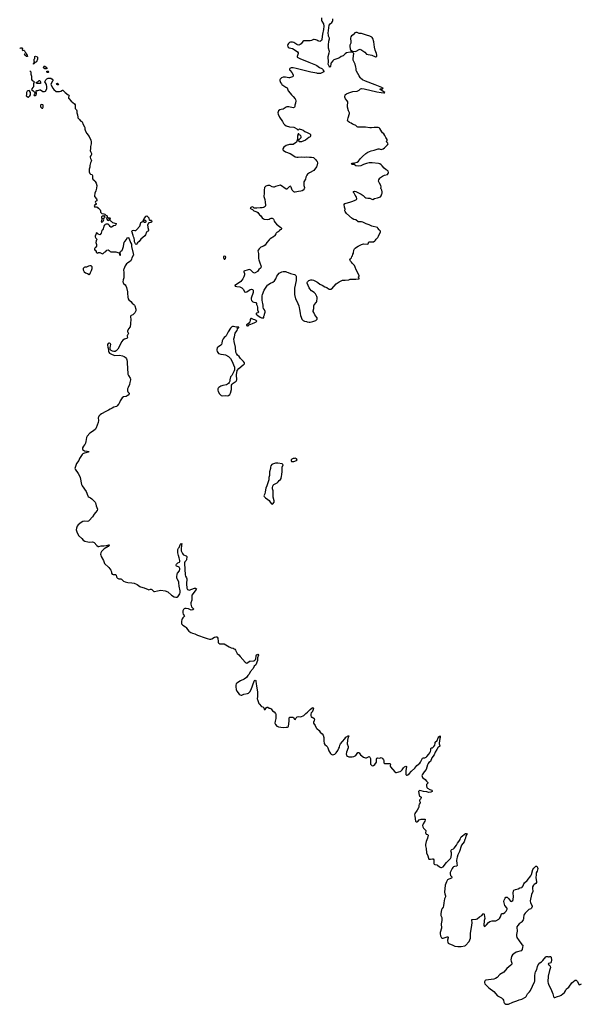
# Model space of a CAD drawing. Header units: inches. Extents: x 2221556 to 2384305, y 723442 to 892241.
# Tile 1 of 53: x 2221556 to 2237521, y 724169 to 752135. Entities that reach past the tile are written whole.
import ezdxf

# ---------------------------------------------------------------- set-up
doc = ezdxf.new("R2010")
doc.units = ezdxf.units.IN
doc.header["$MEASUREMENT"] = 0
for name, color, linetype in [('C2723', 7, 'Continuous'), ('C2724', 7, 'Continuous'), ('C2725', 7, 'Continuous'), ('C2732', 7, 'Continuous'), ('C2733', 7, 'Continuous'), ('C2734', 7, 'Continuous'), ('C2735', 7, 'Continuous')]:
    doc.layers.add(name, color=color, linetype=linetype)

msp = doc.modelspace()

# ---------------------------------------------------------------- linework, layer by layer
at = {"layer": 'C2723', "color": 6, "elevation": 200}
msp.add_lwpolyline([(2223359, 740000), (2223345, 739970), (2223342, 739950), (2223346, 739930), (2223366, 739906), (2223390, 739891), (2223410, 739885), (2223470, 739884), (2223526, 739870), (2223510, 739850), (2223460, 739840), (2223370, 739809), (2223350, 739800), (2223334, 739786), (2223259, 739670), (2223234, 739610), (2223175, 739530), (2223127, 739390), (2223130, 739370), (2223222, 739250), (2223261, 739181), (2223275, 739135), (2223314, 738930), (2223331, 738891), (2223450, 738734), (2223494, 738610), (2223506, 738590), (2223529, 738569), (2223570, 738555), (2223609, 738530), (2223702, 738430), (2223714, 738410), (2223732, 738330), (2223769, 738230), (2223755, 738190), (2223710, 738140), (2223670, 738086), (2223630, 738010), (2223532, 737908), (2223510, 737895), (2223476, 737884), (2223390, 737890), (2223350, 737881), (2223299, 737850), (2223223, 737790), (2223192, 737748), (2223167, 737690), (2223165, 737650), (2223178, 737590), (2223230, 737483), (2223320, 737400), (2223362, 737350), (2223410, 737319), (2223490, 737300), (2223530, 737297), (2223622, 737302), (2223650, 737298), (2223670, 737287), (2223750, 737199), (2223790, 737170), (2223810, 737172), (2223872, 737188), (2223950, 737189), (2224021, 737199), (2224090, 737220), (2224098, 737218), (2224103, 737210), (2224074, 737170), (2223957, 737103), (2223883, 737030), (2223869, 737011), (2223864, 736990), (2223857, 736950), (2223858, 736930), (2223870, 736889), (2223938, 736778), (2223956, 736716), (2223969, 736690), (2224090, 736574), (2224150, 736502), (2224160, 736480), (2224164, 736430), (2224170, 736410), (2224187, 736390), (2224210, 736377), (2224230, 736373), (2224270, 736377), (2224290, 736374), (2224299, 736359), (2224310, 736310), (2224320, 736290), (2224335, 736275), (2224370, 736258), (2224430, 736252), (2224450, 736245), (2224510, 736188), (2224550, 736165), (2224627, 736147), (2224743, 736143), (2224810, 736131), (2224894, 736090), (2224970, 736034), (2224990, 736025), (2225090, 735995), (2225210, 735947), (2225230, 735944), (2225270, 735957), (2225290, 735957), (2225310, 735947), (2225370, 735898), (2225390, 735892), (2225470, 735914), (2225570, 735933), (2225690, 735916), (2225770, 735887), (2225874, 735790), (2225943, 735743), (2225990, 735729), (2226030, 735732), (2226050, 735742), (2226073, 735767), (2226106, 735830), (2226114, 735870), (2226115, 735910), (2226087, 736047), (2226084, 736144), (2226080, 736170), (2226035, 736250), (2226026, 736274), (2226021, 736310), (2226035, 736390), (2226042, 736410), (2226097, 736483), (2226109, 736530), (2226106, 736550), (2226090, 736581), (2226070, 736599), (2226010, 736614), (2226000, 736630), (2226002, 736650), (2226010, 736666), (2226051, 736709), (2226097, 736730), (2226112, 736748), (2226110, 736770), (2226086, 736846), (2226075, 736915), (2226053, 736990), (2226055, 737055), (2226050, 737090), (2226070, 737125), (2226090, 737141), (2226104, 737190), (2226130, 737237), (2226150, 737256), (2226170, 737252), (2226161, 737239), (2226157, 737223), (2226155, 737170), (2226147, 737130), (2226145, 737050), (2226176, 736996), (2226181, 736970), (2226203, 736943), (2226214, 736934), (2226285, 736910), (2226304, 736890), (2226300, 736790), (2226287, 736770), (2226248, 736732), (2226238, 736710), (2226237, 736690), (2226259, 736370), (2226271, 736331), (2226298, 736278), (2226303, 736250), (2226300, 736110), (2226310, 735990), (2226330, 735949), (2226350, 735937), (2226370, 735935), (2226527, 735987), (2226550, 735985), (2226578, 735970), (2226572, 735950), (2226532, 735908), (2226490, 735838), (2226453, 735790), (2226446, 735770), (2226453, 735710), (2226449, 735651), (2226423, 735570), (2226420, 735530), (2226443, 735463), (2226490, 735410), (2226503, 735390), (2226475, 735370), (2226430, 735364), (2226350, 735401), (2226290, 735415), (2226250, 735410), (2226230, 735400), (2226210, 735381), (2226196, 735344), (2226195, 735290), (2226205, 735250), (2226232, 735210), (2226239, 735190), (2226223, 735170), (2226190, 735149), (2226170, 735116), (2226161, 735090), (2226155, 735050), (2226154, 735014), (2226160, 734980), (2226173, 734953), (2226190, 734937), (2226273, 734890), (2226293, 734870), (2226325, 734810), (2226365, 734770), (2226419, 734730), (2226470, 734708), (2226536, 734690), (2226610, 734658), (2226830, 734582), (2226890, 734556), (2226950, 734540), (2226990, 734538), (2227015, 734545), (2227090, 734597), (2227130, 734610), (2227163, 734603), (2227173, 734593), (2227185, 734570), (2227194, 734470), (2227201, 734450), (2227216, 734430), (2227250, 734408), (2227270, 734405), (2227330, 734412), (2227370, 734405), (2227510, 734320), (2227570, 734297), (2227623, 734283), (2227649, 734269), (2227672, 734252), (2227689, 734230), (2227737, 734137), (2227790, 734096), (2227822, 734050), (2227966, 733886), (2227990, 733866), (2228010, 733863), (2228030, 733867), (2228090, 733911), (2228110, 733916), (2228210, 733923), (2228241, 733939), (2228264, 733976), (2228275, 734070), (2228290, 734094), (2228330, 734115), (2228342, 734090), (2228319, 734010), (2228316, 733930), (2228296, 733884), (2228281, 733830), (2228270, 733810), (2228221, 733770), (2228193, 733710), (2228112, 733610), (2228080, 733550), (2228041, 733510), (2228003, 733450), (2227938, 733402), (2227830, 733354), (2227730, 733291), (2227713, 733270), (2227700, 733230), (2227702, 733190), (2227713, 733113), (2227730, 733062), (2227799, 732979), (2227822, 732962), (2227850, 732952), (2227870, 732954), (2227930, 732975), (2228030, 732993), (2228057, 733003), (2228099, 733041), (2228137, 733110), (2228219, 733350), (2228230, 733365), (2228250, 733372), (2228265, 733365), (2228271, 733351), (2228275, 733270), (2228285, 733210), (2228319, 733039), (2228315, 732910), (2228309, 732849), (2228312, 732830), (2228355, 732715), (2228371, 732690), (2228419, 732639), (2228430, 732631), (2228470, 732619), (2228481, 732610), (2228495, 732590), (2228510, 732545), (2228530, 732538), (2228570, 732598), (2228590, 732611), (2228610, 732605), (2228644, 732584), (2228670, 732581), (2228704, 732564), (2228745, 732505), (2228790, 732472), (2228830, 732432), (2228841, 732410), (2228841, 732341), (2228834, 732290), (2228814, 732210), (2228813, 732150), (2228832, 732112), (2228870, 732071), (2228890, 732055), (2228909, 732049), (2229050, 732030), (2229130, 732044), (2229170, 732041), (2229190, 732047), (2229201, 732070), (2229219, 732210), (2229216, 732290), (2229230, 732321), (2229250, 732327), (2229290, 732327), (2229320, 732320), (2229338, 732310), (2229370, 732272), (2229390, 732262), (2229398, 732270), (2229417, 732310), (2229442, 732330), (2229490, 732340), (2229550, 732336), (2229632, 732368), (2229691, 732429), (2229737, 732463), (2229810, 732541), (2229869, 732590), (2229890, 732595), (2229901, 732590), (2229905, 732570), (2229876, 732484), (2229868, 732470), (2229846, 732450), (2229830, 732410), (2229831, 732371), (2229841, 732330), (2229850, 732321), (2229870, 732321), (2229890, 732313), (2229924, 732284), (2229933, 732250), (2229931, 732229), (2229925, 732210), (2229908, 732190), (2229905, 732170), (2229910, 732150), (2229956, 732090), (2229982, 732022), (2229991, 732010), (2230000, 732003)], dxfattribs=at)
at = {"layer": 'C2723', "color": 6, "elevation": 300}
for points in [[(2228890, 739541), (2228830, 739541), (2228746, 739514), (2228723, 739497), (2228699, 739461), (2228688, 739430), (2228684, 739390), (2228659, 739290), (2228654, 739190), (2228638, 739130), (2228635, 739065), (2228583, 738897), (2228553, 738830), (2228530, 738726), (2228523, 738670), (2228496, 738610), (2228506, 738590), (2228541, 738550), (2228612, 738510), (2228650, 738478), (2228676, 738430), (2228710, 738386), (2228730, 738378), (2228750, 738385), (2228788, 738430), (2228789, 738470), (2228766, 738570), (2228757, 738750), (2228743, 738810), (2228743, 738850), (2228749, 738890), (2228765, 738915), (2228785, 738935), (2228877, 738983), (2228905, 739010), (2228930, 739043), (2228970, 739079), (2228990, 739106), (2228998, 739170), (2229010, 739210), (2229020, 739310), (2229019, 739430), (2229044, 739490), (2229030, 739509), (2229016, 739516)], [(2229390, 739678), (2229356, 739676), (2229334, 739670), (2229294, 739650), (2229274, 739630), (2229272, 739610), (2229286, 739586), (2229350, 739586), (2229426, 739610), (2229446, 739630), (2229420, 739660)]]:
    msp.add_lwpolyline(points, close=True, dxfattribs=at)
at = {"layer": 'C2724', "color": 6}
for points, elevation in [([(2221749, 750000), (2221742, 749970), (2221770, 749952), (2221790, 749932), (2221810, 749934), (2221818, 749950), (2221849, 749971), (2221859, 750000)], 200), ([(2221968, 750000), (2221962, 749990), (2221965, 749985), (2222010, 749982), (2222026, 749990), (2222026, 750000)], 200), ([(2222938, 750000), (2222951, 749990), (2222961, 749970), (2222944, 749930), (2222947, 749910), (2222955, 749895), (2223017, 749817), (2223110, 749745), (2223130, 749717), (2223136, 749690), (2223132, 749612), (2223139, 749599), (2223170, 749573), (2223179, 749550), (2223181, 749490), (2223203, 749430), (2223205, 749370), (2223211, 749350), (2223257, 749297), (2223272, 749270), (2223294, 749254), (2223310, 749251), (2223336, 749230), (2223358, 749158), (2223402, 749090), (2223408, 749070), (2223404, 749030), (2223426, 748970), (2223466, 748906), (2223535, 748815), (2223580, 748710), (2223587, 748670), (2223588, 748612), (2223582, 748570), (2223565, 748530), (2223568, 748470), (2223564, 748424), (2223568, 748390), (2223594, 748330), (2223595, 748310), (2223588, 748290), (2223559, 748250), (2223555, 748230), (2223568, 748188), (2223591, 748150), (2223595, 748130), (2223591, 748110), (2223568, 748072), (2223563, 748030), (2223546, 747994), (2223548, 747950), (2223534, 747886), (2223528, 747830), (2223530, 747810), (2223550, 747765), (2223570, 747751), (2223610, 747739), (2223621, 747730), (2223627, 747710), (2223625, 747630), (2223631, 747610), (2223690, 747559), (2223703, 747543), (2223733, 747490), (2223747, 747430), (2223741, 747350), (2223724, 747270), (2223695, 747210), (2223679, 747130), (2223687, 747110), (2223736, 747050), (2223750, 747014), (2223751, 746989), (2223714, 746970), (2223705, 746955), (2223710, 746934), (2223731, 746911), (2223730, 746886), (2223710, 746886), (2223690, 746878), (2223674, 746850), (2223690, 746814), (2223710, 746822), (2223730, 746822), (2223753, 746813), (2223774, 746810), (2223778, 746778), (2223810, 746772), (2223845, 746730), (2223852, 746710), (2223852, 746670), (2223881, 746641), (2223894, 746634), (2223945, 746625), (2223974, 746610), (2224004, 746584), (2224030, 746572), (2224042, 746542), (2224054, 746530), (2224058, 746518), (2224114, 746510), (2224134, 746490), (2224114, 746470), (2224114, 746450), (2224130, 746434), (2224138, 746418), (2224154, 746410), (2224190, 746374), (2224294, 746350), (2224291, 746310), (2224271, 746290), (2224223, 746277), (2224184, 746256), (2224170, 746242), (2224150, 746238), (2224130, 746258), (2224113, 746293), (2224070, 746329), (2224013, 746327), (2223990, 746318), (2223970, 746298), (2223952, 746270), (2223925, 746195), (2223912, 746170), (2223890, 746146), (2223885, 746110), (2223871, 746070), (2223844, 746036), (2223830, 746028), (2223785, 746045), (2223763, 746063), (2223750, 746086), (2223726, 746074), (2223722, 746030), (2223702, 745990), (2223702, 745970), (2223722, 745930), (2223742, 745910), (2223754, 745890), (2223732, 745868), (2223726, 745850), (2223723, 745803), (2223730, 745774), (2223742, 745750), (2223737, 745703), (2223725, 745675), (2223710, 745668), (2223692, 745650), (2223686, 745630), (2223685, 745605), (2223698, 745578), (2223730, 745574), (2223734, 745570), (2223734, 745530), (2223754, 745510), (2223770, 745502), (2223800, 745520), (2223830, 745525), (2223910, 745486), (2223930, 745491), (2223970, 745532), (2224006, 745550), (2224030, 745592), (2224070, 745598), (2224098, 745578), (2224125, 745550), (2224150, 745542), (2224290, 745545), (2224350, 745527), (2224373, 745513), (2224382, 745502), (2224391, 745470), (2224410, 745439), (2224424, 745450), (2224425, 745470), (2224414, 745494), (2224413, 745530), (2224425, 745555), (2224468, 745590), (2224476, 745604), (2224506, 745690), (2224527, 745813), (2224542, 745838), (2224589, 745890), (2224610, 745936), (2224630, 745950), (2224650, 745940), (2224670, 745913), (2224704, 745804), (2224730, 745763), (2224739, 745690), (2224785, 745490), (2224789, 745451), (2224785, 745435), (2224742, 745370), (2224732, 745330), (2224714, 745290), (2224690, 745265), (2224618, 745222), (2224597, 745203), (2224556, 745144), (2224514, 745050), (2224509, 745029), (2224518, 744950), (2224518, 744830), (2224514, 744806), (2224496, 744750), (2224492, 744690), (2224496, 744670), (2224510, 744639), (2224550, 744604), (2224570, 744575), (2224590, 744528), (2224619, 744410), (2224625, 744365), (2224626, 744250), (2224637, 744210), (2224659, 744179), (2224713, 744130), (2224750, 744081), (2224802, 744050), (2224822, 744030), (2224832, 744010), (2224859, 743910), (2224858, 743870), (2224830, 743810), (2224770, 743756), (2224721, 743730), (2224705, 743710), (2224704, 743690), (2224713, 743630), (2224710, 743498), (2224692, 743410), (2224651, 743350), (2224624, 743290), (2224623, 743270), (2224630, 743258), (2224642, 743250), (2224645, 743230), (2224621, 743179), (2224611, 743169), (2224611, 743150), (2224621, 743110), (2224614, 743090), (2224590, 743076), (2224536, 743064), (2224487, 743033), (2224462, 742998), (2224350, 742775), (2224303, 742730), (2224270, 742714), (2224230, 742710), (2224190, 742720), (2224159, 742739), (2224141, 742761), (2224130, 742790), (2224128, 742810), (2224142, 742870), (2224145, 742910), (2224139, 742930), (2224130, 742939), (2224110, 742947), (2224090, 742945), (2224070, 742935), (2224053, 742910), (2224051, 742890), (2224060, 742830), (2224076, 742770), (2224081, 742710), (2224089, 742689), (2224110, 742666), (2224170, 742638), (2224230, 742604), (2224250, 742599), (2224390, 742602), (2224479, 742590), (2224525, 742570), (2224554, 742550), (2224574, 742530), (2224590, 742502), (2224601, 742470), (2224608, 742430), (2224608, 742372), (2224622, 742250), (2224629, 742070), (2224647, 742027), (2224699, 741950), (2224705, 741930), (2224705, 741910), (2224687, 741830), (2224679, 741770), (2224636, 741684), (2224623, 741650), (2224616, 741610), (2224617, 741590), (2224630, 741567), (2224667, 741530), (2224671, 741510), (2224641, 741470), (2224613, 741447), (2224584, 741436), (2224510, 741424), (2224470, 741397), (2224409, 741310), (2224380, 741230), (2224369, 741211), (2224330, 741164), (2224309, 741151), (2224230, 741130), (2224182, 741098), (2224130, 741075), (2224078, 741042), (2224009, 741011), (2223881, 740939), (2223846, 740914), (2223808, 740872), (2223795, 740850), (2223790, 740830), (2223798, 740750), (2223791, 740690), (2223730, 740538), (2223711, 740509), (2223650, 740458), (2223550, 740390), (2223473, 740310), (2223455, 740270), (2223441, 740150), (2223431, 740110), (2223410, 740072), (2223364, 740010), (2223359, 740000)], 200), ([(2229282, 750000), (2229289, 749990), (2229330, 749950), (2229382, 749890), (2229395, 749870), (2229403, 749830), (2229395, 749765), (2229377, 749710), (2229373, 749667), (2229367, 749653), (2229356, 749644), (2229330, 749635), (2229210, 749662), (2229150, 749660), (2229130, 749653), (2229050, 749593), (2228990, 749583), (2228951, 749570), (2228915, 749545), (2228900, 749520), (2228895, 749490), (2228904, 749450), (2228941, 749370), (2229028, 749248), (2229057, 749190), (2229079, 749159), (2229130, 749117), (2229230, 749089), (2229350, 749082), (2229370, 749075), (2229434, 749034), (2229450, 749013), (2229470, 748998), (2229477, 749010), (2229510, 749032), (2229530, 749030), (2229570, 749018), (2229610, 748996), (2229658, 748958), (2229730, 748932), (2229804, 748890), (2229820, 748870), (2229826, 748850), (2229825, 748830), (2229810, 748810), (2229772, 748788), (2229676, 748710), (2229564, 748670), (2229530, 748662), (2229510, 748664), (2229485, 748690), (2229489, 748710), (2229510, 748744), (2229554, 748790), (2229561, 748810), (2229550, 748842), (2229510, 748858), (2229490, 748896), (2229470, 748896), (2229455, 748830), (2229454, 748746), (2229448, 748712), (2229437, 748683), (2229421, 748659), (2229330, 748594), (2229310, 748588), (2229270, 748594), (2229230, 748592), (2229130, 748557), (2229061, 748510), (2229036, 748470), (2229038, 748450), (2229049, 748429), (2229110, 748385), (2229241, 748330), (2229350, 748270), (2229390, 748242), (2229430, 748230), (2229470, 748227), (2229570, 748240), (2229650, 748229), (2229716, 748244), (2229790, 748234), (2229850, 748232), (2229910, 748221), (2229930, 748206), (2229962, 748162), (2229997, 748130), (2230000, 748126)], 300), ([(2230000, 747981), (2229990, 747960), (2229918, 747850), (2229795, 747785), (2229737, 747743), (2229718, 747722), (2229690, 747659), (2229680, 747610), (2229637, 747530), (2229633, 747430), (2229653, 747370), (2229652, 747350), (2229642, 747330), (2229610, 747290), (2229587, 747273), (2229550, 747260), (2229484, 747256), (2229390, 747233), (2229370, 747236), (2229347, 747247), (2229320, 747270), (2229306, 747290), (2229275, 747375), (2229267, 747390), (2229250, 747403), (2229220, 747390), (2229170, 747336), (2229150, 747325), (2229130, 747323), (2228970, 747435), (2228890, 747420), (2228830, 747400), (2228790, 747380), (2228770, 747376), (2228730, 747388), (2228670, 747422), (2228630, 747430), (2228610, 747426), (2228550, 747405), (2228531, 747390), (2228517, 747370), (2228506, 747290), (2228510, 747210), (2228500, 747110), (2228524, 747030), (2228531, 746950), (2228548, 746870), (2228545, 746850), (2228533, 746827), (2228510, 746810), (2228490, 746801), (2228450, 746793), (2228390, 746793), (2228294, 746786), (2228250, 746778), (2228224, 746784), (2228190, 746807), (2228170, 746815), (2228145, 746810), (2228111, 746790), (2228119, 746770), (2228170, 746741), (2228210, 746705), (2228295, 746675), (2228330, 746654), (2228370, 746597), (2228401, 746570), (2228448, 746508), (2228490, 746475), (2228510, 746470), (2228610, 746464), (2228650, 746471), (2228677, 746490), (2228703, 746497), (2228730, 746496), (2228750, 746487), (2228768, 746470), (2228781, 746450), (2228794, 746414), (2228810, 746387), (2228859, 746330), (2228939, 746259), (2228979, 746230), (2228995, 746210), (2229001, 746190), (2228990, 746177), (2228970, 746166), (2228950, 746168), (2228931, 746130), (2228908, 746110), (2228870, 746090), (2228849, 746071), (2228833, 746050), (2228813, 746007), (2228798, 745990), (2228677, 745910), (2228650, 745886), (2228577, 745810), (2228530, 745730), (2228490, 745706), (2228410, 745671), (2228363, 745630), (2228334, 745590), (2228327, 745570), (2228342, 745490), (2228341, 745350), (2228350, 745311), (2228384, 745230), (2228410, 745150), (2228416, 745110), (2228412, 745090), (2228403, 745077), (2228356, 745044), (2228316, 744984), (2228250, 744946), (2228230, 744940), (2228210, 744945), (2228195, 744955), (2228130, 745016), (2228090, 745035), (2228048, 745032), (2227927, 744993), (2227925, 744970), (2227943, 744923), (2227950, 744890), (2227930, 744835), (2227897, 744770), (2227840, 744700), (2227690, 744595), (2227674, 744590), (2227682, 744570), (2227690, 744566), (2227730, 744555), (2227810, 744548), (2227850, 744533), (2227870, 744520), (2227917, 744470), (2227947, 744407), (2227970, 744396), (2228010, 744409), (2228110, 744474), (2228150, 744480), (2228170, 744475), (2228185, 744465), (2228194, 744450), (2228196, 744436), (2228190, 744388), (2228136, 744230), (2228134, 744194), (2228150, 744159), (2228182, 744122), (2228210, 744108), (2228270, 744101), (2228288, 744070), (2228291, 744050), (2228307, 744010), (2228314, 743974), (2228316, 743896), (2228342, 743830), (2228327, 743813), (2228290, 743803), (2228274, 743790), (2228281, 743770), (2228323, 743730), (2228390, 743689), (2228430, 743670), (2228490, 743665), (2228494, 743670), (2228495, 743710), (2228515, 743750), (2228515, 743770), (2228535, 743825), (2228535, 743850), (2228519, 743890), (2228490, 743928), (2228474, 743970), (2228477, 744030), (2228472, 744070), (2228458, 744110), (2228450, 744170), (2228445, 744290), (2228454, 744330), (2228505, 744455), (2228596, 744590), (2228610, 744604), (2228690, 744654), (2228750, 744679), (2228802, 744718), (2228836, 744770), (2228867, 744850), (2228890, 744886), (2228930, 744931), (2228990, 744962), (2229006, 744974), (2229050, 744986), (2229110, 744985), (2229142, 744970), (2229150, 744962), (2229190, 744958), (2229250, 744927), (2229370, 744899), (2229389, 744889), (2229408, 744870), (2229417, 744850), (2229418, 744830), (2229413, 744790), (2229412, 744730), (2229369, 744510), (2229372, 744330), (2229400, 744210), (2229437, 744137), (2229488, 744010), (2229499, 743950), (2229513, 743910), (2229528, 743790), (2229542, 743730), (2229561, 743690), (2229576, 743630), (2229591, 743610), (2229618, 743590), (2229650, 743574), (2229710, 743563), (2229730, 743554), (2229785, 743545), (2229810, 743548), (2229850, 743557), (2229890, 743559), (2229970, 743587), (2229995, 743610), (2230000, 743617)], 300), ([(2230000, 744275), (2229996, 744290), (2229975, 744330), (2229960, 744350), (2229923, 744383), (2229855, 744435), (2229806, 744486), (2229782, 744522), (2229729, 744650), (2229729, 744671), (2229738, 744690), (2229775, 744725), (2229830, 744746), (2229870, 744744), (2229910, 744733), (2230000, 744687)], 300), ([(2230000, 743681), (2229948, 743748), (2229915, 743815), (2229903, 743850), (2229902, 743870), (2229914, 743930), (2229920, 744010), (2229928, 744032), (2229992, 744110), (2230000, 744134)], 300)]:
    msp.add_lwpolyline(points, dxfattribs=dict(at, elevation=elevation))
for points, elevation in [([(2222170, 749722), (2222152, 749710), (2222146, 749694), (2222150, 749662), (2222172, 749630), (2222190, 749621), (2222210, 749625), (2222218, 749630), (2222222, 749650), (2222222, 749710), (2222210, 749717)], 200), ([(2223950, 746568), (2223930, 746558), (2223904, 746556), (2223882, 746538), (2223882, 746510), (2223894, 746490), (2223894, 746470), (2223874, 746390), (2223890, 746382), (2223910, 746392), (2223925, 746415), (2223942, 746430), (2223948, 746450), (2223927, 746493), (2223966, 746510), (2223986, 746530), (2223968, 746548), (2223966, 746566)], 200), ([(2224070, 746506), (2224030, 746506), (2224022, 746498), (2224032, 746470), (2224050, 746445), (2224070, 746432), (2224090, 746442), (2224106, 746450), (2224106, 746470), (2224086, 746490), (2224082, 746502)], 200), ([(2225242, 746442), (2225270, 746445), (2225297, 746437), (2225305, 746430), (2225311, 746411), (2225299, 746381), (2225290, 746375), (2225265, 746375), (2225230, 746362), (2225197, 746323), (2225191, 746310), (2225186, 746290), (2225195, 746275), (2225200, 746230), (2225219, 746170), (2225218, 746150), (2225207, 746130), (2225182, 746118), (2225162, 746098), (2225130, 746023), (2225110, 745997), (2224998, 745902), (2224950, 745838), (2224904, 745796), (2224880, 745760), (2224870, 745753), (2224850, 745773), (2224817, 745830), (2224815, 745875), (2224807, 745927), (2224789, 745970), (2224783, 746003), (2224770, 746032), (2224750, 746104), (2224746, 746130), (2224750, 746146), (2224790, 746156), (2224830, 746144), (2224850, 746143), (2224862, 746150), (2224875, 746170), (2224976, 746270), (2224987, 746333), (2225004, 746370), (2225030, 746391), (2225058, 746402), (2225068, 746412), (2225070, 746434), (2225078, 746442), (2225095, 746490), (2225150, 746555), (2225170, 746562), (2225225, 746505), (2225231, 746489), (2225232, 746452)], 200), ([(2225110, 746438), (2225078, 746422), (2225074, 746390), (2225090, 746382), (2225130, 746382), (2225147, 746393), (2225148, 746410), (2225135, 746435)], 200), ([(2227370, 745419), (2227351, 745409), (2227345, 745390), (2227346, 745370), (2227356, 745350), (2227370, 745336), (2227390, 745331), (2227409, 745350), (2227416, 745390), (2227402, 745410)], 300), ([(2223550, 745142), (2223510, 745132), (2223458, 745110), (2223410, 745104), (2223386, 745094), (2223364, 745070), (2223360, 745050), (2223363, 745030), (2223378, 744990), (2223392, 744970), (2223430, 744944), (2223488, 744928), (2223530, 744894), (2223550, 744911), (2223566, 744954), (2223594, 745010), (2223613, 745070), (2223615, 745115), (2223608, 745128), (2223590, 745140)], 200), ([(2228150, 743647), (2228130, 743645), (2228110, 743624), (2228106, 743606), (2228108, 743572), (2228098, 743550), (2228057, 743503), (2228002, 743470), (2228002, 743450), (2228006, 743446), (2228030, 743438), (2228050, 743441), (2228074, 743466), (2228130, 743483), (2228175, 743505), (2228239, 743530), (2228276, 743550), (2228294, 743570), (2228277, 743590), (2228236, 743610), (2228201, 743621)], 300), ([(2227630, 743417), (2227610, 743417), (2227590, 743410), (2227567, 743393), (2227547, 743370), (2227478, 743270), (2227424, 743156), (2227410, 743140), (2227368, 743112), (2227337, 743070), (2227315, 743010), (2227305, 742950), (2227288, 742910), (2227270, 742887), (2227239, 742861), (2227185, 742830), (2227167, 742810), (2227157, 742770), (2227159, 742750), (2227173, 742710), (2227190, 742679), (2227210, 742658), (2227270, 742636), (2227350, 742629), (2227411, 742612), (2227490, 742564), (2227550, 742511), (2227588, 742450), (2227658, 742270), (2227661, 742190), (2227657, 742163), (2227611, 742090), (2227583, 742030), (2227550, 741989), (2227531, 741910), (2227526, 741870), (2227512, 741828), (2227490, 741803), (2227432, 741768), (2227330, 741747), (2227270, 741726), (2227216, 741690), (2227196, 741670), (2227186, 741650), (2227186, 741610), (2227199, 741570), (2227236, 741510), (2227285, 741465), (2227330, 741455), (2227410, 741458), (2227450, 741453), (2227490, 741464), (2227531, 741489), (2227550, 741530), (2227575, 741630), (2227581, 741750), (2227596, 741784), (2227626, 741814), (2227709, 741870), (2227730, 741902), (2227717, 742050), (2227741, 742170), (2227790, 742225), (2227910, 742330), (2227941, 742350), (2227949, 742370), (2227945, 742390), (2227918, 742430), (2227834, 742514), (2227792, 742570), (2227752, 742610), (2227716, 742656), (2227700, 742690), (2227686, 742830), (2227654, 742990), (2227648, 743070), (2227658, 743130), (2227685, 743235), (2227698, 743262), (2227735, 743310), (2227748, 743348), (2227748, 743372), (2227770, 743374), (2227786, 743390), (2227782, 743402), (2227770, 743406), (2227750, 743398), (2227730, 743402), (2227710, 743399)], 300)]:
    msp.add_lwpolyline(points, close=True, dxfattribs=dict(at, elevation=elevation))
at = {"layer": 'C2725', "color": 6}
for points, elevation in [([(2230000, 751553), (2229970, 751567), (2229930, 751576), (2229910, 751573), (2229850, 751548), (2229810, 751537), (2229750, 751532), (2229650, 751536), (2229630, 751530), (2229607, 751513), (2229553, 751450), (2229530, 751430), (2229490, 751416), (2229450, 751419), (2229430, 751426), (2229350, 751486), (2229310, 751496), (2229250, 751497), (2229230, 751489), (2229198, 751462), (2229174, 751430), (2229171, 751410), (2229176, 751370), (2229191, 751350), (2229217, 751337), (2229313, 751313), (2229415, 751255), (2229450, 751226), (2229469, 751190), (2229471, 751170), (2229467, 751150), (2229440, 751090), (2229448, 751070), (2229516, 751030), (2229779, 750930), (2229961, 750850), (2230000, 750830)], 300), ([(2221556, 751325), (2221566, 751330), (2221590, 751336), (2221614, 751334), (2221632, 751310), (2221622, 751282), (2221641, 751263), (2221642, 751262)], 200), ([(2221642, 751262), (2221670, 751265), (2221682, 751262), (2221693, 751253), (2221710, 751214), (2221732, 751192), (2221734, 751170), (2221772, 751130), (2221774, 751090), (2221770, 751088), (2221749, 751090), (2221722, 751122), (2221709, 751130), (2221694, 751154), (2221683, 751156)], 200), ([(2221849, 750685), (2221877, 750650), (2221874, 750590), (2221895, 750535), (2221888, 750492), (2221888, 750450), (2221893, 750433), (2221908, 750408), (2221952, 750390), (2221965, 750370), (2221951, 750310), (2221951, 750250), (2221946, 750230), (2221934, 750206), (2221901, 750170), (2221892, 750150), (2221939, 750119), (2221982, 750070), (2221984, 750036), (2221980, 750020), (2221968, 750000)], 200), ([(2230000, 750614), (2229830, 750646), (2229418, 750750), (2229330, 750765), (2229270, 750763), (2229239, 750750), (2229228, 750730), (2229230, 750710), (2229242, 750690), (2229295, 750635), (2229330, 750571), (2229333, 750550), (2229327, 750530), (2229307, 750510), (2229230, 750481), (2229210, 750482), (2229110, 750505), (2229050, 750500), (2229001, 750479), (2228965, 750450), (2228951, 750429), (2228951, 750410), (2228971, 750351), (2228999, 750310), (2229007, 750290), (2229123, 750223), (2229155, 750195), (2229172, 750170), (2229191, 750110), (2229248, 750048), (2229282, 750000)], 300), ([(2222026, 750000), (2222026, 750010), (2222038, 750030), (2222038, 750050), (2222027, 750073), (2222026, 750110), (2222040, 750120), (2222070, 750122), (2222130, 750145), (2222150, 750141), (2222210, 750097), (2222266, 750094), (2222290, 750105), (2222324, 750170), (2222329, 750190), (2222329, 750229), (2222315, 750295), (2222290, 750346), (2222268, 750370), (2222295, 750430), (2222324, 750456), (2222370, 750470), (2222410, 750473), (2222438, 750470), (2222477, 750450), (2222512, 750410), (2222490, 750386), (2222450, 750318), (2222445, 750290), (2222496, 750190), (2222527, 750150), (2222590, 750098), (2222650, 750098), (2222690, 750091), (2222730, 750105), (2222770, 750134), (2222790, 750134), (2222798, 750118), (2222831, 750090), (2222847, 750067), (2222938, 750000)], 200), ([(2221859, 750000), (2221863, 750010), (2221859, 750070), (2221839, 750119), (2221830, 750124), (2221790, 750116), (2221770, 750104), (2221755, 750090), (2221746, 750070), (2221751, 750009), (2221749, 750000)], 200)]:
    msp.add_lwpolyline(points, dxfattribs=dict(at, elevation=elevation))
at = {"layer": 'C2725', "color": 6, "elevation": 200}
for points in [[(2221950, 750869), (2221948, 750890), (2221958, 750902), (2221958, 750910), (2221976, 750924), (2221978, 750930), (2221967, 750953), (2221966, 751010), (2221986, 751030), (2221986, 751090), (2222010, 751102), (2222050, 751082), (2222062, 751070), (2222066, 751010), (2222030, 750942), (2221998, 750922), (2221990, 750908), (2221970, 750886), (2221958, 750882)], [(2222290, 750738), (2222270, 750742), (2222258, 750750), (2222250, 750758), (2222235, 750790), (2222238, 750810), (2222250, 750818), (2222270, 750818), (2222305, 750785), (2222332, 750770), (2222334, 750750), (2222330, 750746), (2222310, 750738)], [(2222370, 750638), (2222350, 750639), (2222330, 750647), (2222326, 750654), (2222329, 750671), (2222370, 750674), (2222382, 750650)], [(2222138, 750322), (2222050, 750324), (2222038, 750330), (2222029, 750350), (2222080, 750380), (2222110, 750412), (2222130, 750412), (2222145, 750370), (2222145, 750345), (2222152, 750330), (2222150, 750326)], [(2222630, 750281), (2222615, 750290), (2222602, 750310), (2222610, 750322), (2222630, 750330), (2222650, 750316), (2222658, 750290), (2222650, 750282)]]:
    msp.add_lwpolyline(points, close=True, dxfattribs=at)
at = {"layer": 'C2732', "color": 6, "elevation": 200}
msp.add_lwpolyline([(2232953, 730000), (2232922, 729970), (2232918, 729950), (2232940, 729910), (2232936, 729890), (2232908, 729850), (2232903, 729817), (2232902, 729770), (2232896, 729750), (2232855, 729685), (2232785, 729590), (2232783, 729550), (2232792, 729510), (2232809, 729369), (2232830, 729352), (2232850, 729354), (2232870, 729364), (2232915, 729405), (2232970, 729428), (2233070, 729432), (2233083, 729423), (2233086, 729410), (2233071, 729370), (2233022, 729298), (2233012, 729270), (2233010, 729250), (2233016, 729210), (2233033, 729173), (2233050, 729151), (2233098, 729110), (2233100, 729090), (2233089, 729050), (2233099, 729019), (2233110, 729004), (2233152, 728992), (2233164, 728970), (2233147, 728890), (2233110, 728790), (2233089, 728710), (2233091, 728670), (2233110, 728590), (2233122, 728470), (2233157, 728390), (2233175, 728315), (2233190, 728294), (2233210, 728288), (2233230, 728288), (2233290, 728305), (2233310, 728302), (2233325, 728270), (2233327, 728170), (2233335, 728150), (2233358, 728138), (2233410, 728131), (2233430, 728123), (2233490, 728075), (2233530, 728053), (2233550, 728053), (2233590, 728075), (2233684, 728196), (2233704, 728216), (2233750, 728251), (2233799, 728310), (2233819, 728350), (2233834, 728430), (2233832, 728470), (2233815, 728530), (2233820, 728550), (2233837, 728563), (2233890, 728584), (2233910, 728605), (2233972, 728690), (2234004, 728750), (2234043, 728790), (2234062, 728818), (2234080, 728850), (2234090, 728891), (2234110, 728930), (2234230, 729019), (2234250, 729022), (2234273, 729010), (2234270, 728990), (2234242, 728950), (2234231, 728890), (2234211, 728849), (2234193, 728787), (2234118, 728690), (2234102, 728658), (2234055, 728505), (2234009, 728411), (2233987, 728350), (2233978, 728310), (2233971, 728250), (2233980, 728170), (2233994, 728110), (2233970, 728096), (2233915, 728085), (2233890, 728073), (2233870, 728054), (2233852, 728028), (2233797, 727910), (2233789, 727870), (2233804, 727830), (2233836, 727790), (2233843, 727770), (2233831, 727749), (2233754, 727726), (2233719, 727701), (2233691, 727650), (2233651, 727550), (2233633, 727350), (2233639, 727310), (2233661, 727250), (2233663, 727217), (2233631, 727169), (2233617, 727050), (2233602, 726970), (2233590, 726930), (2233565, 726890), (2233550, 726851), (2233530, 726750), (2233532, 726692), (2233554, 726634), (2233557, 726610), (2233553, 726550), (2233538, 726450), (2233545, 726330), (2233511, 726210), (2233508, 726170), (2233515, 726115), (2233536, 726076), (2233550, 726060), (2233569, 726049), (2233590, 726047), (2233709, 726089), (2233730, 726088), (2233737, 726077), (2233738, 726058), (2233720, 725990), (2233719, 725970), (2233725, 725930), (2233736, 725910), (2233770, 725884), (2233850, 725857), (2233930, 725822), (2234010, 725809), (2234110, 725807), (2234211, 725829), (2234230, 725838), (2234330, 725950), (2234370, 726050), (2234372, 726070), (2234367, 726150), (2234370, 726190), (2234413, 726410), (2234416, 726490), (2234408, 726552), (2234410, 726576), (2234430, 726582), (2234530, 726588), (2234563, 726597), (2234630, 726651), (2234690, 726691), (2234730, 726734), (2234750, 726746), (2234760, 726720), (2234774, 726610), (2234760, 726550), (2234751, 726411), (2234770, 726382), (2234790, 726391), (2234830, 726423), (2234885, 726495), (2234922, 726518), (2234990, 726539), (2235050, 726538), (2235090, 726544), (2235175, 726590), (2235195, 726610), (2235219, 726650), (2235250, 726741), (2235270, 726748), (2235290, 726746), (2235310, 726752), (2235350, 726776), (2235383, 726810), (2235415, 726870), (2235415, 726890), (2235408, 726910), (2235351, 726971), (2235326, 727050), (2235322, 727090), (2235326, 727130), (2235354, 727186), (2235379, 727210), (2235390, 727216), (2235410, 727213), (2235450, 727177), (2235510, 727099), (2235530, 727091), (2235550, 727095), (2235570, 727115), (2235586, 727150), (2235590, 727230), (2235582, 727330), (2235592, 727390), (2235607, 727410), (2235650, 727432), (2235730, 727447), (2235770, 727477), (2235830, 727490), (2235840, 727500), (2235865, 727535), (2235890, 727590), (2235910, 727619), (2235977, 727683), (2236082, 727818), (2236102, 727858), (2236146, 727994), (2236170, 728038), (2236189, 728051), (2236230, 728091), (2236252, 728090), (2236270, 728078), (2236279, 728059), (2236281, 728030), (2236267, 727950), (2236241, 727899), (2236234, 727850), (2236228, 727770), (2236250, 727652), (2236247, 727630), (2236230, 727604), (2236184, 727576), (2236164, 727556), (2236135, 727505), (2236130, 727490), (2236129, 727450), (2236139, 727390), (2236138, 727370), (2236108, 727292), (2236070, 727110), (2236079, 727050), (2236126, 726970), (2236127, 726950), (2236101, 726899), (2236081, 726879), (2236030, 726858), (2236010, 726843), (2235983, 726810), (2235925, 726755), (2235898, 726722), (2235882, 726690), (2235875, 726630), (2235876, 726590), (2235870, 726567), (2235830, 726511), (2235809, 726490), (2235752, 726450), (2235715, 726410), (2235692, 726370), (2235689, 726330), (2235701, 726270), (2235700, 726250), (2235676, 726150), (2235676, 726110), (2235691, 726070), (2235751, 725970), (2235830, 725871), (2235855, 725850), (2235857, 725830), (2235846, 725790), (2235837, 725730), (2235811, 725689), (2235673, 725647), (2235598, 725602), (2235566, 725574), (2235536, 725524), (2235519, 725430), (2235522, 725390), (2235542, 725342), (2235544, 725310), (2235521, 725279), (2235407, 725190), (2235319, 725081), (2235208, 725012), (2235130, 724930), (2235081, 724899), (2235030, 724884), (2234810, 724852), (2234790, 724842), (2234765, 724810), (2234765, 724790), (2234781, 724750), (2234890, 724636), (2235030, 724535), (2235136, 724410), (2235250, 724351), (2235290, 724319), (2235304, 724290), (2235316, 724230), (2235329, 724209), (2235349, 724189), (2235375, 724175), (2235409, 724169), (2235450, 724173), (2235570, 724227), (2235690, 724265), (2235750, 724293), (2235830, 724318), (2235933, 724370), (2235950, 724391), (2235990, 724464), (2236050, 724525), (2236075, 724565), (2236193, 724807), (2236200, 724830), (2236204, 724876), (2236203, 724977), (2236210, 725050), (2236223, 725090), (2236258, 725162), (2236274, 725246), (2236293, 725287), (2236337, 725343), (2236387, 725373), (2236430, 725413), (2236510, 725514), (2236530, 725527), (2236571, 725531), (2236590, 725514), (2236610, 725514), (2236626, 725530), (2236634, 725530), (2236650, 725522), (2236661, 725501), (2236671, 725430), (2236666, 725370), (2236653, 725350), (2236630, 725338), (2236591, 725329), (2236579, 725310), (2236623, 725270), (2236638, 725250), (2236644, 725210), (2236639, 725190), (2236612, 725128), (2236583, 724970), (2236572, 724810), (2236579, 724770), (2236596, 724716), (2236657, 724610), (2236689, 724510), (2236708, 724468), (2236727, 724390), (2236739, 724370), (2236750, 724362), (2236770, 724362), (2236844, 724390), (2236910, 724407), (2236951, 724429), (2237038, 724502), (2237070, 724548), (2237096, 724604), (2237162, 724658), (2237250, 724779), (2237349, 724850), (2237370, 724851), (2237396, 724836), (2237416, 724816), (2237451, 724731), (2237470, 724726), (2237530, 724748)], dxfattribs=at)
at = {"layer": 'C2733', "color": 6, "elevation": 200}
msp.add_lwpolyline([(2230000, 732003), (2230067, 731950), (2230096, 731896), (2230152, 731852), (2230179, 731810), (2230198, 731750), (2230197, 731650), (2230210, 731580), (2230230, 731552), (2230274, 731514), (2230295, 731490), (2230315, 731450), (2230344, 731364), (2230388, 731288), (2230410, 731269), (2230450, 731259), (2230490, 731266), (2230510, 731278), (2230548, 731312), (2230603, 731377), (2230630, 731441), (2230649, 731470), (2230655, 731530), (2230671, 731570), (2230730, 731629), (2230795, 731705), (2230830, 731755), (2230890, 731795), (2230910, 731795), (2230914, 731790), (2230883, 731717), (2230873, 731670), (2230869, 731569), (2230890, 731490), (2230890, 731450), (2230850, 731327), (2230839, 731270), (2230842, 731250), (2230850, 731235), (2230870, 731216), (2230910, 731199), (2230935, 731195), (2231010, 731197), (2231054, 731206), (2231090, 731223), (2231110, 731240), (2231170, 731320), (2231190, 731322), (2231207, 731307), (2231248, 731250), (2231330, 731190), (2231390, 731170), (2231410, 731170), (2231470, 731200), (2231490, 731204), (2231510, 731193), (2231528, 731150), (2231524, 731050), (2231531, 730991), (2231558, 730958), (2231570, 730949), (2231590, 730945), (2231610, 730949), (2231650, 730983), (2231695, 731050), (2231701, 731070), (2231698, 731130), (2231710, 731161), (2231732, 731172), (2231790, 731163), (2231830, 731176), (2231850, 731168), (2231870, 731151), (2231900, 731110), (2231905, 731090), (2231903, 731030), (2231915, 731015), (2231930, 731008), (2231950, 731007), (2232073, 731013), (2232090, 731010), (2232097, 730990), (2232088, 730950), (2232089, 730930), (2232098, 730910), (2232224, 730770), (2232250, 730755), (2232270, 730753), (2232330, 730775), (2232370, 730778), (2232390, 730789), (2232431, 730829), (2232470, 730888), (2232490, 730910), (2232530, 730930), (2232548, 730928), (2232551, 730910), (2232529, 730810), (2232529, 730709), (2232533, 730693), (2232543, 730683), (2232550, 730679), (2232570, 730679), (2232590, 730686), (2232630, 730717), (2232692, 730788), (2232790, 730876), (2232847, 730953), (2232930, 731015), (2232950, 731044), (2233010, 731164), (2233030, 731172), (2233070, 731173), (2233110, 731191), (2233130, 731206), (2233190, 731271), (2233217, 731310), (2233233, 731350), (2233243, 731390), (2233244, 731436), (2233249, 731450), (2233290, 731458), (2233332, 731488), (2233353, 731530), (2233362, 731590), (2233370, 731610), (2233419, 731661), (2233450, 731738), (2233470, 731762), (2233510, 731792), (2233510, 731750), (2233500, 731720), (2233479, 731590), (2233478, 731570), (2233500, 731510), (2233498, 731502), (2233491, 731490), (2233449, 731471), (2233417, 731410), (2233368, 731332), (2233334, 731250), (2233275, 731170), (2233236, 731070), (2233190, 731038), (2233168, 731012), (2233148, 730970), (2233110, 730835), (2233050, 730771), (2232997, 730690), (2232990, 730670), (2232995, 730635), (2233010, 730610), (2233080, 730550), (2233122, 730502), (2233159, 730470), (2233155, 730450), (2233124, 730410), (2233122, 730370), (2233129, 730330), (2233149, 730310), (2233210, 730273), (2233267, 730250), (2233279, 730230), (2233280, 730210), (2233241, 730190), (2233190, 730184), (2233130, 730202), (2233036, 730216), (2232970, 730236), (2232930, 730237), (2232908, 730232), (2232890, 730212), (2232907, 730110), (2232920, 730090), (2232965, 730050), (2232972, 730030), (2232963, 730010), (2232953, 730000)], dxfattribs=at)
at = {"layer": 'C2734', "color": 6, "elevation": 300}
for points in [[(2230000, 744687), (2230030, 744672), (2230084, 744624), (2230155, 744595), (2230230, 744550), (2230290, 744531), (2230330, 744490), (2230350, 744478), (2230361, 744479), (2230410, 744484), (2230430, 744491), (2230556, 744630), (2230633, 744690), (2230709, 744730), (2230730, 744734), (2230810, 744734), (2230910, 744750), (2230950, 744764), (2231110, 744767), (2231177, 744777), (2231187, 744773), (2231202, 744778), (2231206, 744790), (2231188, 744810), (2231189, 744830), (2231202, 744850), (2231202, 744870), (2231123, 745030), (2231092, 745110), (2231069, 745150), (2231013, 745210), (2230984, 745250), (2230957, 745277), (2230941, 745310), (2230957, 745343), (2230988, 745370), (2231002, 745410), (2231015, 745430), (2231028, 745472), (2231029, 745490), (2231042, 745498), (2231049, 745511), (2231054, 745590), (2231069, 745630), (2231088, 745650), (2231130, 745671), (2231175, 745705), (2231230, 745727), (2231270, 745751), (2231330, 745765), (2231441, 745759), (2231459, 745770), (2231477, 745823), (2231488, 745830), (2231557, 745823), (2231595, 745825), (2231612, 745828), (2231649, 745850), (2231674, 745870), (2231690, 745898), (2231734, 745950), (2231759, 745990), (2231766, 746014), (2231803, 746077), (2231815, 746105), (2231815, 746130), (2231770, 746169), (2231738, 746218), (2231724, 746230), (2231567, 746267), (2231486, 746310), (2231401, 746341), (2231310, 746385), (2231270, 746393), (2231210, 746391), (2231177, 746397), (2231110, 746448), (2231050, 746460), (2231010, 746486), (2230850, 746630), (2230805, 746690), (2230801, 746710), (2230806, 746750), (2230787, 746810), (2230784, 746890), (2230798, 746910), (2230810, 746917), (2230970, 746957), (2231030, 746984), (2231094, 747006), (2231128, 747030), (2231137, 747050), (2231134, 747090), (2231117, 747117), (2231088, 747150), (2231066, 747206), (2231049, 747230), (2231047, 747253), (2231070, 747267), (2231110, 747252), (2231259, 747179), (2231319, 747139), (2231370, 747093), (2231397, 747077), (2231450, 747064), (2231510, 747063), (2231530, 747058), (2231570, 747033), (2231590, 747030), (2231642, 747058), (2231726, 747074), (2231788, 747092), (2231810, 747103), (2231830, 747130), (2231855, 747190), (2231860, 747210), (2231859, 747250), (2231850, 747289), (2231827, 747327), (2231823, 747343), (2231830, 747390), (2231825, 747430), (2231781, 747490), (2231763, 747530), (2231760, 747550), (2231767, 747590), (2231790, 747630), (2231810, 747650), (2231869, 747690), (2231930, 747719), (2232010, 747739), (2232033, 747767), (2232037, 747790), (2232028, 747828), (2232010, 747849), (2231973, 747873), (2231919, 747919), (2231862, 747982), (2231830, 748012), (2231790, 748040), (2231753, 748053), (2231571, 748071), (2231493, 748067), (2231410, 748050), (2231330, 748021), (2231250, 747980), (2231190, 747970), (2231110, 747984), (2231060, 748020), (2231010, 748019), (2230994, 748030), (2230989, 748050), (2231010, 748061), (2231030, 748067), (2231050, 748063), (2231086, 748066), (2231153, 748087), (2231184, 748116), (2231240, 748190), (2231298, 748250), (2231393, 748330), (2231449, 748370), (2231550, 748410), (2231635, 748430), (2231750, 748465), (2231770, 748465), (2231830, 748451), (2231862, 748458), (2231890, 748471), (2231930, 748499), (2231970, 748546), (2232015, 748585), (2232029, 748610), (2232024, 748624), (2231988, 748652), (2231982, 748670), (2232003, 748710), (2232005, 748730), (2231965, 748790), (2231939, 748850), (2231910, 748889), (2231870, 748921), (2231846, 748946), (2231790, 749048), (2231770, 749064), (2231749, 749069), (2231630, 749072), (2231554, 749066), (2231510, 749068), (2231390, 749084), (2231290, 749078), (2231166, 749086), (2231150, 749092), (2231110, 749130), (2231090, 749142), (2231015, 749170), (2230976, 749196), (2230930, 749213), (2230885, 749250), (2230876, 749270), (2230890, 749350), (2230934, 749470), (2230931, 749490), (2230902, 749550), (2230875, 749650), (2230873, 749710), (2230883, 749770), (2230880, 749800), (2230868, 749830), (2230821, 749890), (2230799, 749930), (2230797, 749950), (2230804, 749990), (2230811, 750000)], [(2230000, 748126), (2230012, 748110), (2230018, 748070), (2230013, 748007), (2230000, 747981)], [(2230000, 744134), (2230006, 744150), (2230013, 744210), (2230008, 744248), (2230000, 744275)], [(2230000, 743617), (2230009, 743630), (2230014, 743650), (2230009, 743670), (2230000, 743681)]]:
    msp.add_lwpolyline(points, dxfattribs=at)
at = {"layer": 'C2735', "color": 6, "elevation": 300}
for points in [[(2230134, 752190), (2230136, 752116), (2230144, 752090), (2230190, 752016), (2230200, 751950), (2230190, 751855), (2230160, 751720), (2230156, 751656), (2230143, 751570), (2230133, 751547), (2230110, 751523), (2230090, 751519), (2230030, 751538), (2230000, 751553)], [(2230811, 750000), (2230818, 750010), (2230847, 750033), (2230910, 750060), (2231030, 750093), (2231151, 750109), (2231209, 750130), (2231245, 750170), (2231270, 750176), (2231350, 750168), (2231710, 750088), (2231830, 750066), (2231910, 750056), (2231923, 750057), (2231933, 750070), (2231801, 750150), (2231806, 750170), (2231869, 750171), (2231880, 750180), (2231884, 750190), (2231861, 750201), (2231852, 750210), (2231758, 750250), (2231662, 750282), (2231388, 750388), (2231299, 750430), (2231246, 750470), (2231232, 750490), (2231210, 750541), (2231132, 750670), (2231124, 750690), (2231119, 750750), (2231107, 750790), (2231095, 750870), (2231051, 750950), (2231035, 750990), (2231035, 751030), (2231055, 751170), (2231048, 751188), (2231030, 751203), (2231008, 751208), (2230950, 751212), (2230850, 751191), (2230810, 751164), (2230750, 751112), (2230690, 751086), (2230648, 751050), (2230570, 751020), (2230510, 751006), (2230490, 750996), (2230454, 750966), (2230414, 750906), (2230402, 750878), (2230390, 750803), (2230385, 750795), (2230370, 750787), (2230350, 750816), (2230329, 750870), (2230335, 750930), (2230329, 751090), (2230354, 751190), (2230358, 751230), (2230335, 751330), (2230331, 751409), (2230339, 751521), (2230360, 751590), (2230358, 751610), (2230335, 751670), (2230330, 751695), (2230326, 751750), (2230330, 751830), (2230350, 751979), (2230380, 752020), (2230430, 752056), (2230450, 752081), (2230457, 752103), (2230460, 752160)], [(2230000, 750830), (2230038, 750810), (2230081, 750781), (2230143, 750750), (2230155, 750735), (2230167, 750730), (2230173, 750713), (2230206, 750670), (2230204, 750656), (2230111, 750610), (2230070, 750607), (2230024, 750610), (2230000, 750614)]]:
    msp.add_lwpolyline(points, dxfattribs=at)
msp.add_lwpolyline([(2231150, 751775), (2231109, 751771), (2231081, 751759), (2231035, 751705), (2230990, 751672), (2230969, 751650), (2230956, 751610), (2230972, 751510), (2230965, 751470), (2230943, 751410), (2230936, 751370), (2230948, 751308), (2230963, 751283), (2230984, 751264), (2231010, 751245), (2231030, 751238), (2231090, 751233), (2231118, 751242), (2231210, 751290), (2231230, 751294), (2231250, 751292), (2231364, 751210), (2231413, 751153), (2231567, 751127), (2231670, 751079), (2231690, 751076), (2231704, 751096), (2231707, 751130), (2231698, 751170), (2231657, 751270), (2231642, 751350), (2231626, 751510), (2231597, 751597), (2231576, 751630), (2231562, 751642), (2231509, 751669), (2231410, 751691), (2231330, 751727), (2231270, 751740), (2231210, 751746)], close=True, dxfattribs=at)

doc.saveas('drawing.dxf')
